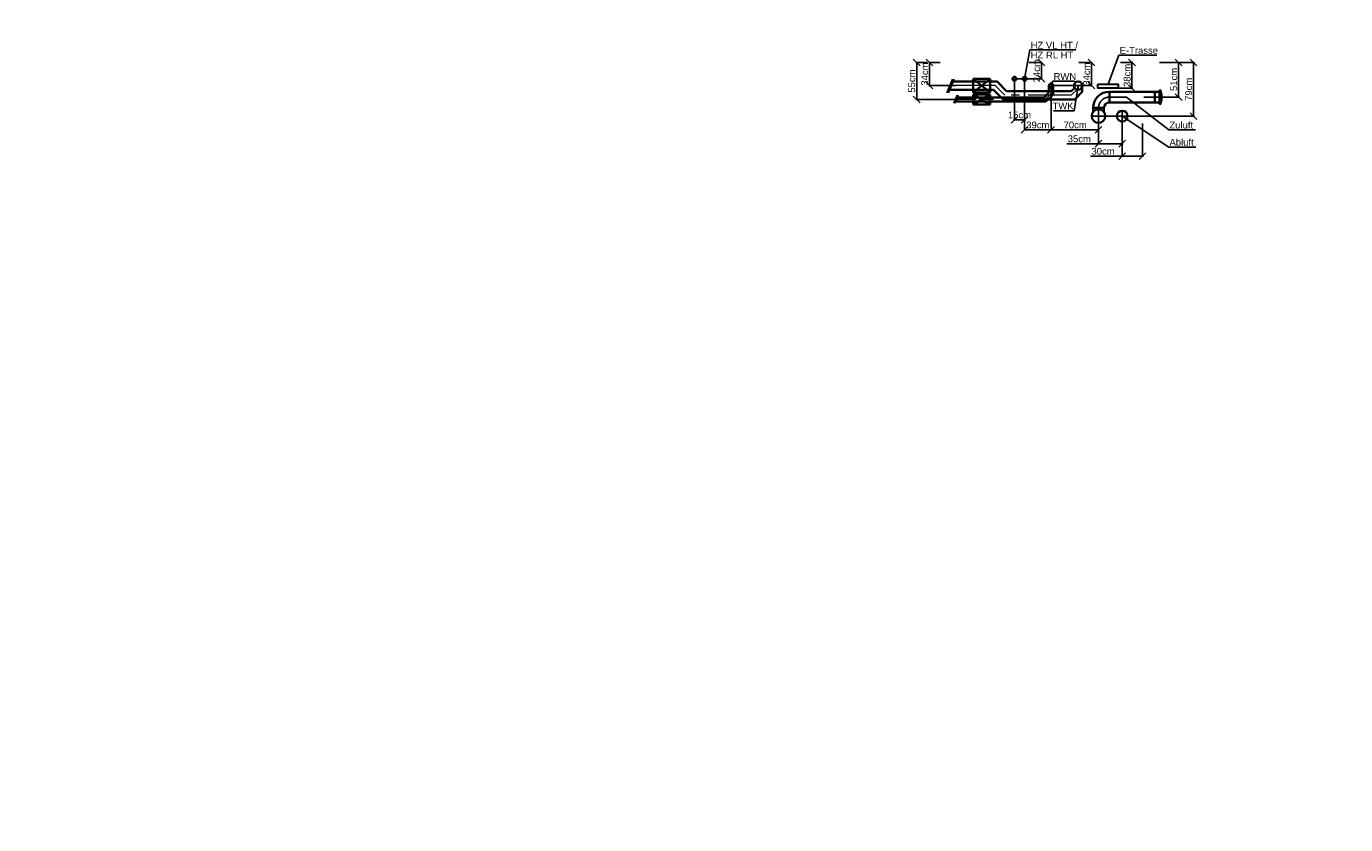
# Model space of a CAD drawing. Header units: millimetres. Extents: x -101964 to 1, y -45491 to 0.
# Tile 3 of 11: x -82505 to -63046, y -21888 to -10123. Entities that reach past the tile are written whole.
import ezdxf
from ezdxf import colors
from ezdxf.entities.mleader import LeaderData, LeaderLine
from ezdxf.math import Vec2, Vec3

# ---------------------------------------------------------------- set-up
doc = ezdxf.new("R2010")
doc.units = ezdxf.units.MM
doc.header["$LTSCALE"] = 20
for name, pattern in [('ACHSEN', [50.8, 31.75, -6.35, 6.35, -6.35]), ('AUSGEZOGEN', [0]), ('STRICHLINIE', [19.05, 12.7, -6.35]), ('STRICHPUNKT', [25.4, 12.7, -6.35, 0, -6.35])]:
    doc.linetypes.add(name, pattern=pattern)
doc.layers.get('DEFPOINTS').update_dxf_attribs({"color": 2})
for name, color, linetype, lineweight in [('C-Komponenten-Text', 7, 'Continuous', 18), ('E-Trasse', 4, 'Continuous', 30), ('H-Heizung-Rücklauf-HT', 140, 'STRICHLINIE', 35), ('H-Heizung-Vorlauf-HT', 10, 'Continuous', 35), ('H-Komponenten-Text', 7, 'Continuous', 18), ('L-Abluft-Kanal', 40, 'Continuous', 35), ('L-Komponenten', 7, 'Continuous', 35), ('L-Komponenten-Text', 7, 'Continuous', 18), ('L-Zuluft-Kanal', 10, 'AUSGEZOGEN', 35), ('S-Regenwassernutzung', 142, 'STRICHLINIE', 35), ('S-Trinkwasser-kalt', 90, 'STRICHLINIE', 35), ('Z-Aussparungen-Schlitze', 210, 'Continuous', 35), ('Z-Aussparungen-Schlitze-Bemassung', 7, 'Continuous', 18)]:
    doc.layers.add(name, color=color, linetype=linetype, lineweight=lineweight)
doc.styles.add('ERSTELLTER_STIL_2', font='arial.ttf')
doc.styles.get("Standard").update_dxf_attribs({"font": 'arial.ttf'})
doc.dimstyles.new('1-10 cm', dxfattribs={"dimtxt": 125, "dimasz": 25, "dimexe": 12, "dimexo": 12, "dimgap": 20, "dimtad": 1, "dimdec": 0, "dimlfac": 0.1, "dimzin": 0, "dimtxsty": 'Standard', "dimblk": 'OBLIQUE', "dimcen": 0.09, "dimdle": 12, "dimadec": 0, "dimazin": 0, "dimtfac": 1, "dimtdec": 0, "dimtofl": 0, "dimtmove": 0, "dimatfit": 3, "dimldrblk": 'OBLIQUE', "dimfxl": 1, "dimtolj": 1, "dimtzin": 0, "dimarcsym": 0})

# ---------------------------------------------------------------- blocks, each defined once
blk = doc.blocks.new('V_1505')
at = {"color": 7, "linetype": 'STRICHPUNKT', "lineweight": 25}
blk.add_line((0, 0), (0, -105), dxfattribs=at)
for p, q in [((-80, -70), (80, -70)), ((-80, -85), (80, -85)), ((-80, -90), (80, -90))]:
    blk.add_line(p, q)
blk.add_lwpolyline([(80, 0), (-80, 0), (-80, -70), (-100, -70), (-100, -85), (-80, -85), (-80, -90, 0.1875), (80, -90), (80, -85), (100, -85), (100, -70), (80, -70)], format="xyb", close=True)
at = {"linetype": 'Continuous', "flags": 9}
blk.add_attdef('P1', (0, 0), '', height=2, dxfattribs=at)
blk = doc.blocks.new('_None')
blk = doc.blocks.new('_Oblique')
at = {"color": 0, "linetype": 'ByBlock', "lineweight": -2}
blk.add_line((-0.5, -0.5), (0.5, 0.5), dxfattribs=at)
blk = doc.blocks.new('*D66')
at = {"layer": 'DEFPOINTS', "color": 0, "transparency": 16777216}
for p in [(-65791, -10655), (-65872, -11165), (-65509, -11165)]:
    blk.add_point(p, dxfattribs=at)
at = {"layer": 'Z-Aussparungen-Schlitze-Bemassung', "color": 0, "lineweight": -2, "transparency": 16777216}
for p, q in [((-65791, -10655), (-65497, -10655)), ((-65509, -10643), (-65509, -11177)), ((-65872, -11165), (-65497, -11165))]:
    blk.add_line(p, q, dxfattribs=at)
at = {"layer": 'Z-Aussparungen-Schlitze-Bemassung', "color": 0, "lineweight": -2, "transparency": 16777216, "xscale": 100, "yscale": 100, "zscale": 100}
for p, rotation in [((-65509, -10655), 90), ((-65509, -11165), 270)]:
    blk.add_blockref('_Oblique', p, dxfattribs=dict(at, rotation=rotation))
at = {"layer": 'Z-Aussparungen-Schlitze-Bemassung', "color": 0, "transparency": 16777216, "insert": (-65580, -10904), "char_height": 100, "attachment_point": 5, "rotation": 90}
blk.add_mtext('\\A1;51cm', dxfattribs=at)
blk = doc.blocks.new('*D67')
at = {"layer": 'DEFPOINTS', "color": 0, "transparency": 16777216}
for p in [(-65571, -10655), (-66691, -11445), (-65289, -11445)]:
    blk.add_point(p, dxfattribs=at)
at = {"layer": 'Z-Aussparungen-Schlitze-Bemassung', "color": 0, "lineweight": -2, "transparency": 16777216}
for p, q in [((-65571, -10655), (-65277, -10655)), ((-65289, -10643), (-65289, -11457)), ((-66691, -11445), (-65277, -11445))]:
    blk.add_line(p, q, dxfattribs=at)
at = {"layer": 'Z-Aussparungen-Schlitze-Bemassung', "color": 0, "lineweight": -2, "transparency": 16777216, "xscale": 100, "yscale": 100, "zscale": 100}
for p, rotation in [((-65289, -10655), 90), ((-65289, -11445), 270)]:
    blk.add_blockref('_Oblique', p, dxfattribs=dict(at, rotation=rotation))
at = {"layer": 'Z-Aussparungen-Schlitze-Bemassung', "color": 0, "transparency": 16777216, "insert": (-65360, -11050), "char_height": 100, "attachment_point": 5, "rotation": 90}
blk.add_mtext('\\A1;79cm', dxfattribs=at)
blk = doc.blocks.new('*D68')
at = {"layer": 'DEFPOINTS', "color": 0, "transparency": 16777216}
for p in [(-66341, -11445), (-66041, -11555), (-66341, -12035)]:
    blk.add_point(p, dxfattribs=at)
at = {"layer": 'Z-Aussparungen-Schlitze-Bemassung', "color": 0, "lineweight": -2, "transparency": 16777216}
for p, q in [((-66341, -11445), (-66341, -12047)), ((-66041, -11555), (-66041, -12047)), ((-66341, -12035), (-66807, -12035)), ((-66029, -12035), (-66341, -12035))]:
    blk.add_line(p, q, dxfattribs=at)
at = {"layer": 'Z-Aussparungen-Schlitze-Bemassung', "color": 0, "lineweight": -2, "transparency": 16777216, "xscale": 100, "yscale": 100, "zscale": 100, "rotation": 180}
blk.add_blockref('_Oblique', (-66341, -12035), dxfattribs=at)
at = {"layer": 'Z-Aussparungen-Schlitze-Bemassung', "color": 0, "lineweight": -2, "transparency": 16777216, "xscale": 100, "yscale": 100, "zscale": 100}
blk.add_blockref('_Oblique', (-66041, -12035), dxfattribs=at)
at = {"layer": 'Z-Aussparungen-Schlitze-Bemassung', "color": 0, "transparency": 16777216, "insert": (-66624, -11964), "char_height": 100, "attachment_point": 5}
blk.add_mtext('\\A1;30cm', dxfattribs=at)
blk = doc.blocks.new('*D69')
at = {"layer": 'DEFPOINTS', "color": 0, "transparency": 16777216}
for p in [(-66691, -11445), (-66341, -11445), (-66691, -11851)]:
    blk.add_point(p, dxfattribs=at)
at = {"layer": 'Z-Aussparungen-Schlitze-Bemassung', "color": 0, "lineweight": -2, "transparency": 16777216}
for p, q in [((-66691, -11445), (-66691, -11863)), ((-66341, -11445), (-66341, -11863)), ((-66691, -11851), (-67157, -11851)), ((-66329, -11851), (-66691, -11851))]:
    blk.add_line(p, q, dxfattribs=at)
at = {"layer": 'Z-Aussparungen-Schlitze-Bemassung', "color": 0, "lineweight": -2, "transparency": 16777216, "xscale": 100, "yscale": 100, "zscale": 100, "rotation": 180}
blk.add_blockref('_Oblique', (-66691, -11851), dxfattribs=at)
at = {"layer": 'Z-Aussparungen-Schlitze-Bemassung', "color": 0, "lineweight": -2, "transparency": 16777216, "xscale": 100, "yscale": 100, "zscale": 100}
blk.add_blockref('_Oblique', (-66341, -11851), dxfattribs=at)
at = {"layer": 'Z-Aussparungen-Schlitze-Bemassung', "color": 0, "transparency": 16777216, "insert": (-66974, -11780), "char_height": 100, "attachment_point": 5}
blk.add_mtext('\\A1;35cm', dxfattribs=at)
blk = doc.blocks.new('*D70')
at = {"layer": 'DEFPOINTS', "color": 0, "transparency": 16777216}
for p in [(-66982, -10655), (-67391, -10995), (-66795, -10995)]:
    blk.add_point(p, dxfattribs=at)
at = {"layer": 'Z-Aussparungen-Schlitze-Bemassung', "color": 0, "lineweight": -2, "transparency": 16777216}
for p, q in [((-66982, -10655), (-66783, -10655)), ((-66795, -10643), (-66795, -11007)), ((-67391, -10995), (-66783, -10995))]:
    blk.add_line(p, q, dxfattribs=at)
at = {"layer": 'Z-Aussparungen-Schlitze-Bemassung', "color": 0, "lineweight": -2, "transparency": 16777216, "xscale": 100, "yscale": 100, "zscale": 100}
for p, rotation in [((-66795, -10655), 90), ((-66795, -10995), 270)]:
    blk.add_blockref('_Oblique', p, dxfattribs=dict(at, rotation=rotation))
at = {"layer": 'Z-Aussparungen-Schlitze-Bemassung', "color": 0, "transparency": 16777216, "insert": (-66866, -10825), "char_height": 100, "attachment_point": 5, "rotation": 90}
blk.add_mtext('\\A1;34cm', dxfattribs=at)
blk = doc.blocks.new('*D71')
at = {"layer": 'DEFPOINTS', "color": 0, "transparency": 16777216}
for p in [(-67391, -10995), (-66691, -11445), (-67391, -11647)]:
    blk.add_point(p, dxfattribs=at)
at = {"layer": 'Z-Aussparungen-Schlitze-Bemassung', "color": 0, "lineweight": -2, "transparency": 16777216}
for p, q in [((-67391, -10995), (-67391, -11659)), ((-66691, -11445), (-66691, -11659)), ((-66679, -11647), (-67403, -11647))]:
    blk.add_line(p, q, dxfattribs=at)
at = {"layer": 'Z-Aussparungen-Schlitze-Bemassung', "color": 0, "lineweight": -2, "transparency": 16777216, "xscale": 100, "yscale": 100, "zscale": 100, "rotation": 180}
blk.add_blockref('_Oblique', (-67391, -11647), dxfattribs=at)
at = {"layer": 'Z-Aussparungen-Schlitze-Bemassung', "color": 0, "lineweight": -2, "transparency": 16777216, "xscale": 100, "yscale": 100, "zscale": 100}
blk.add_blockref('_Oblique', (-66691, -11647), dxfattribs=at)
at = {"layer": 'Z-Aussparungen-Schlitze-Bemassung', "color": 0, "transparency": 16777216, "insert": (-67035, -11576), "char_height": 100, "attachment_point": 5}
blk.add_mtext('\\A1;70cm', dxfattribs=at)
blk = doc.blocks.new('*D72')
at = {"layer": 'DEFPOINTS', "color": 0, "transparency": 16777216}
for p in [(-67781, -10895), (-67391, -10995), (-67781, -11647)]:
    blk.add_point(p, dxfattribs=at)
at = {"layer": 'Z-Aussparungen-Schlitze-Bemassung', "color": 0, "lineweight": -2, "transparency": 16777216}
for p, q in [((-67781, -10895), (-67781, -11659)), ((-67391, -10995), (-67391, -11659)), ((-67379, -11647), (-67793, -11647))]:
    blk.add_line(p, q, dxfattribs=at)
at = {"layer": 'Z-Aussparungen-Schlitze-Bemassung', "color": 0, "lineweight": -2, "transparency": 16777216, "xscale": 100, "yscale": 100, "zscale": 100, "rotation": 180}
blk.add_blockref('_Oblique', (-67781, -11647), dxfattribs=at)
at = {"layer": 'Z-Aussparungen-Schlitze-Bemassung', "color": 0, "lineweight": -2, "transparency": 16777216, "xscale": 100, "yscale": 100, "zscale": 100}
blk.add_blockref('_Oblique', (-67391, -11647), dxfattribs=at)
at = {"layer": 'Z-Aussparungen-Schlitze-Bemassung', "color": 0, "transparency": 16777216, "insert": (-67586, -11576), "char_height": 100, "attachment_point": 5}
blk.add_mtext('\\A1;39cm', dxfattribs=at)
blk = doc.blocks.new('*D73')
at = {"layer": 'DEFPOINTS', "color": 0, "transparency": 16777216}
for p in [(-67931, -10895), (-67781, -10995), (-67931, -11499)]:
    blk.add_point(p, dxfattribs=at)
at = {"layer": 'Z-Aussparungen-Schlitze-Bemassung', "color": 0, "lineweight": -2, "transparency": 16777216}
for p, q in [((-67931, -10895), (-67931, -11511)), ((-67781, -10995), (-67781, -11511)), ((-67769, -11499), (-67943, -11499))]:
    blk.add_line(p, q, dxfattribs=at)
at = {"layer": 'Z-Aussparungen-Schlitze-Bemassung', "color": 0, "lineweight": -2, "transparency": 16777216, "xscale": 100, "yscale": 100, "zscale": 100, "rotation": 180}
blk.add_blockref('_Oblique', (-67931, -11499), dxfattribs=at)
at = {"layer": 'Z-Aussparungen-Schlitze-Bemassung', "color": 0, "lineweight": -2, "transparency": 16777216, "xscale": 100, "yscale": 100, "zscale": 100}
blk.add_blockref('_Oblique', (-67781, -11499), dxfattribs=at)
at = {"layer": 'Z-Aussparungen-Schlitze-Bemassung', "color": 0, "transparency": 16777216, "insert": (-67856, -11428), "char_height": 100, "attachment_point": 5}
blk.add_mtext('\\A1;15cm', dxfattribs=at)
blk = doc.blocks.new('*D75')
at = {"layer": 'DEFPOINTS', "color": 0, "transparency": 16777216}
for p in [(-69025, -10655), (-69183, -10995), (-68800, -10995)]:
    blk.add_point(p, dxfattribs=at)
at = {"layer": 'Z-Aussparungen-Schlitze-Bemassung', "color": 0, "lineweight": -2, "transparency": 16777216}
for p, q in [((-69025, -10655), (-69195, -10655)), ((-69183, -10643), (-69183, -11007)), ((-68800, -10995), (-69195, -10995))]:
    blk.add_line(p, q, dxfattribs=at)
at = {"layer": 'Z-Aussparungen-Schlitze-Bemassung', "color": 0, "lineweight": -2, "transparency": 16777216, "xscale": 100, "yscale": 100, "zscale": 100}
for p, rotation in [((-69183, -10655), 90), ((-69183, -10995), 270)]:
    blk.add_blockref('_Oblique', p, dxfattribs=dict(at, rotation=rotation))
at = {"layer": 'Z-Aussparungen-Schlitze-Bemassung', "color": 0, "transparency": 16777216, "insert": (-69254, -10825), "char_height": 100, "attachment_point": 5, "rotation": 90}
blk.add_mtext('\\A1;34cm', dxfattribs=at)
blk = doc.blocks.new('*D76')
at = {"layer": 'DEFPOINTS', "color": 0, "transparency": 16777216}
for p in [(-69215, -10655), (-69373, -11200), (-68773, -11200)]:
    blk.add_point(p, dxfattribs=at)
at = {"layer": 'Z-Aussparungen-Schlitze-Bemassung', "color": 0, "lineweight": -2, "transparency": 16777216}
for p, q in [((-69215, -10655), (-69385, -10655)), ((-69373, -10643), (-69373, -11212)), ((-68773, -11200), (-69385, -11200))]:
    blk.add_line(p, q, dxfattribs=at)
at = {"layer": 'Z-Aussparungen-Schlitze-Bemassung', "color": 0, "lineweight": -2, "transparency": 16777216, "xscale": 100, "yscale": 100, "zscale": 100}
for p, rotation in [((-69373, -10655), 90), ((-69373, -11200), 270)]:
    blk.add_blockref('_Oblique', p, dxfattribs=dict(at, rotation=rotation))
at = {"layer": 'Z-Aussparungen-Schlitze-Bemassung', "color": 0, "transparency": 16777216, "insert": (-69444, -10928), "char_height": 100, "attachment_point": 5, "rotation": 90}
blk.add_mtext('\\A1;55cm', dxfattribs=at)
blk = doc.blocks.new('*D90')
at = {"layer": 'DEFPOINTS', "color": 0, "transparency": 16777216}
for p in [(-66364, -10655), (-66401, -11035), (-66197, -11035)]:
    blk.add_point(p, dxfattribs=at)
at = {"layer": 'Z-Aussparungen-Schlitze-Bemassung', "color": 0, "lineweight": -2, "transparency": 16777216}
for p, q in [((-66364, -10655), (-66185, -10655)), ((-66197, -10643), (-66197, -11047)), ((-66401, -11035), (-66185, -11035))]:
    blk.add_line(p, q, dxfattribs=at)
at = {"layer": 'Z-Aussparungen-Schlitze-Bemassung', "color": 0, "lineweight": -2, "transparency": 16777216, "xscale": 100, "yscale": 100, "zscale": 100}
for p, rotation in [((-66197, -10655), 90), ((-66197, -11035), 270)]:
    blk.add_blockref('_Oblique', p, dxfattribs=dict(at, rotation=rotation))
at = {"layer": 'Z-Aussparungen-Schlitze-Bemassung', "color": 0, "transparency": 16777216, "insert": (-66268, -10845), "char_height": 100, "attachment_point": 5, "rotation": 90}
blk.add_mtext('\\A1;38cm', dxfattribs=at)
blk = doc.blocks.new('*D91')
at = {"layer": 'DEFPOINTS', "color": 0, "transparency": 16777216}
for p in [(-67719, -10655), (-67931, -10895), (-67532, -10895)]:
    blk.add_point(p, dxfattribs=at)
at = {"layer": 'Z-Aussparungen-Schlitze-Bemassung', "color": 0, "lineweight": -2, "transparency": 16777216}
for p, q in [((-67719, -10655), (-67520, -10655)), ((-67532, -10643), (-67532, -10907)), ((-67931, -10895), (-67520, -10895))]:
    blk.add_line(p, q, dxfattribs=at)
at = {"layer": 'Z-Aussparungen-Schlitze-Bemassung', "color": 0, "lineweight": -2, "transparency": 16777216, "xscale": 100, "yscale": 100, "zscale": 100}
for p, rotation in [((-67532, -10655), 90), ((-67532, -10895), 270)]:
    blk.add_blockref('_Oblique', p, dxfattribs=dict(at, rotation=rotation))
at = {"layer": 'Z-Aussparungen-Schlitze-Bemassung', "color": 0, "transparency": 16777216, "insert": (-67603, -10775), "char_height": 100, "attachment_point": 5, "rotation": 90}
blk.add_mtext('\\A1;24cm', dxfattribs=at)

msp = doc.modelspace()

# ---------------------------------------------------------------- linework, layer by layer
for p, q in [((-68846.78, -10898.84), (-68926.16, -11099.65)), ((-68821.78, -10898.84), (-68901.16, -11099.65)), ((-68777.15, -11133.84), (-68824.78, -11254.33)), ((-68762.15, -11133.84), (-68809.78, -11254.33))]:
    msp.add_line(p, q)
at = {"layer": 'E-Trasse'}
msp.add_lwpolyline([(-66700.73, -10975), (-66400.73, -10975), (-66400.73, -11035), (-66700.73, -11035), (-66700.73, -10975)], dxfattribs=at)
at = {"layer": 'H-Heizung-Rücklauf-HT'}
msp.add_circle((-67930.53, -10895), 29, dxfattribs=at)
at = {"layer": 'H-Heizung-Vorlauf-HT'}
msp.add_circle((-67780.53, -10895), 29, dxfattribs=at)
at = {"layer": 'L-Abluft-Kanal', "color": 7, "linetype": 'STRICHPUNKT', "lineweight": 25}
for p, q in [((-66260.73, -11445), (-66420.73, -11445)), ((-66340.73, -11525), (-66340.73, -11365))]:
    msp.add_line(p, q, dxfattribs=at)
at = {"layer": 'L-Abluft-Kanal'}
for start, end in [(0, 180), (180, 0)]:
    msp.add_arc((-66340.73, -11445), 80, start, end, dxfattribs=at)
at = {"layer": 'L-Zuluft-Kanal'}
for p, q in [((-66530.73, -11085), (-66530.73, -11245)), ((-66530.73, -11085), (-65790.73, -11085)), ((-66530.73, -11245), (-66530.73, -11085)), ((-65790.73, -11085), (-65790.73, -11245)), ((-65790.73, -11245), (-66530.73, -11245)), ((-66770.73, -11385), (-66770.73, -11325)), ((-66770.73, -11325), (-66610.73, -11325)), ((-66610.73, -11325), (-66770.73, -11325)), ((-66610.73, -11325), (-66610.73, -11385))]:
    msp.add_line(p, q, dxfattribs=at)
at = {"layer": 'L-Zuluft-Kanal', "color": 7, "linetype": 'STRICHPUNKT', "lineweight": 25}
for p, q in [((-66530.73, -11165), (-65790.73, -11165)), ((-66590.73, -11445), (-66790.73, -11445)), ((-66690.73, -11445), (-66690.73, -11325)), ((-66690.73, -11545), (-66690.73, -11345))]:
    msp.add_line(p, q, dxfattribs=at)
at = {"layer": 'L-Zuluft-Kanal'}
for centre, radius, start, end in [((-66530.73, -11325), 240, 90, 180), ((-66530.73, -11325), 80, 90, 180), ((-66690.73, -11445), 100, 0, 180), ((-66690.73, -11445), 100, 180, 0)]:
    msp.add_arc(centre, radius, start, end, dxfattribs=at)
at = {"layer": 'L-Zuluft-Kanal', "color": 7, "linetype": 'STRICHPUNKT', "lineweight": 25}
msp.add_arc((-66530.73, -11325), 160, 90, 180, dxfattribs=at)
at = {"layer": 'S-Regenwassernutzung', "linetype": 'ByBlock'}
for p, q in [((-67421.53, -10995), (-67421.53, -11098.55)), ((-67359.53, -10995), (-67359.53, -11124.24)), ((-68800.56, -11231), (-67466.29, -11231)), ((-68776.05, -11169), (-67491.97, -11169)), ((-67421.53, -11098.55), (-67491.97, -11169)), ((-67359.53, -11124.24), (-67466.29, -11231))]:
    msp.add_line(p, q, dxfattribs=at)
at = {"layer": 'S-Regenwassernutzung', "color": 7, "linetype": 'ACHSEN', "lineweight": 9}
for p, q in [((-67390.53, -11111.4), (-67390.53, -10995)), ((-67479.13, -11200), (-68788.3, -11200)), ((-67390.53, -11111.4), (-67479.13, -11200))]:
    msp.add_line(p, q, dxfattribs=at)
at = {"layer": 'S-Regenwassernutzung'}
msp.add_circle((-67390.53, -10995), 31, dxfattribs=at)
at = {"layer": 'S-Trinkwasser-kalt', "linetype": 'ByBlock'}
for p, q in [((-68238.19, -11056), (-68883.9, -11056)), ((-68187.66, -10934), (-68835.67, -10934)), ((-68238.19, -11056), (-68096.19, -11198)), ((-68187.66, -10934), (-68045.66, -11076)), ((-67092.23, -11076), (-68045.66, -11076)), ((-67092.23, -11076), (-67051.73, -11035.5)), ((-67051.73, -10995), (-67051.73, -11035.5)), ((-67041.69, -11198), (-66929.73, -11086.03)), ((-66929.73, -10995), (-66929.73, -11086.03)), ((-67041.69, -11198), (-68096.19, -11198))]:
    msp.add_line(p, q, dxfattribs=at)
at = {"layer": 'S-Trinkwasser-kalt', "color": 7, "linetype": 'ACHSEN', "lineweight": 9}
for p, q in [((-68212.93, -10995), (-68859.79, -10995)), ((-68212.93, -10995), (-68070.93, -11137)), ((-67092.23, -11137), (-66990.73, -11035.5)), ((-66990.73, -10995), (-66990.73, -11035.5)), ((-67092.23, -11137), (-68070.93, -11137))]:
    msp.add_line(p, q, dxfattribs=at)
at = {"layer": 'S-Trinkwasser-kalt', "linetype": 'ByBlock'}
msp.add_circle((-66990.73, -10995), 61, dxfattribs=at)
at = {"layer": 'Z-Aussparungen-Schlitze'}
for p, q in [((-68540.73, -10895), (-68290.73, -10895)), ((-68540.73, -10895), (-68290.73, -11095)), ((-68540.73, -10895), (-68540.73, -11095)), ((-68290.73, -10895), (-68540.73, -11095)), ((-68290.73, -10895), (-68290.73, -11095)), ((-68540.73, -11095), (-68290.73, -11095)), ((-68540.73, -11125), (-68290.73, -11125)), ((-68540.73, -11275), (-68540.73, -11125)), ((-68290.73, -11125), (-68540.73, -11275)), ((-68540.73, -11125), (-68290.73, -11275)), ((-68540.73, -11275), (-68290.73, -11275)), ((-68290.73, -11125), (-68290.73, -11275))]:
    msp.add_line(p, q, dxfattribs=at)

# ---------------------------------------------------------------- block references
at = {"layer": 'L-Komponenten', "rotation": 89.99999999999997}
msp.add_blockref('V_1505', (-65860.73, -11165), dxfattribs=at)

# ---------------------------------------------------------------- dimensions: what is measured, and where the dimension line sits
at = {"layer": 'Z-Aussparungen-Schlitze-Bemassung'}
for base, p1, p2, angle, picture, middle in [((-69373.35983328, -11200), (-69214.84600812, -10655), (-68772.99871421, -11200), 270, '*D76', (-69373.35983328, -10927.5)), ((-69183.36, -10995), (-69024.85, -10655), (-68799.75, -10995), 270, '*D75', (-69183.36, -10825)), ((-67531.82, -10895), (-67718.96, -10655), (-67930.53, -10895), 270, '*D91', (-67531.82, -10775)), ((-66794.89, -10995), (-66982.04, -10655), (-67390.53, -10995), 270, '*D70', (-66794.89, -10825)), ((-65288.73, -11445), (-65570.73, -10655), (-66690.73, -11445), 270, '*D67', (-65288.73, -11050)), ((-66196.58, -11035), (-66363.86, -10655), (-66400.73, -11035), 270, '*D90', (-66196.58, -10845)), ((-65508.73, -11165), (-65790.73, -10655), (-65872.43, -11165), 270, '*D66', (-65508.73, -10904)), ((-67930.53, -11498.73), (-67780.53, -10995), (-67930.53, -10895), 180, '*D73', (-67855.53, -11498.73)), ((-67780.53, -11646.88), (-67390.53, -10995), (-67780.53, -10895), 180, '*D72', (-67585.53, -11646.88)), ((-67390.53, -11646.88), (-66690.73, -11445), (-67390.53, -10995), 180, '*D71', (-67034.63, -11646.88)), ((-66690.73, -11851.34), (-66340.73, -11445), (-66690.73, -11445), 180, '*D69', (-66974.09, -11851.34)), ((-66340.73, -12034.59), (-66040.73, -11555.08), (-66340.73, -11445), 180, '*D68', (-66624.09, -12034.59))]:
    dim = msp.add_linear_dim(base=base, p1=p1, p2=p2, angle=angle, dimstyle='1-10 cm', override={"dimtxt": 100, "dimasz": 100, "dimexo": 0, "dimpost": 'cm'}, dxfattribs=at)
    dim.commit()
    dim.dimension.update_dxf_attribs({"geometry": picture, "text_midpoint": middle, "dimtype": 160})

# ---------------------------------------------------------------- leaders
at = {"layer": 'C-Komponenten-Text'}
ml = msp.add_multileader_mtext('Standard', dxfattribs=at)
ml.set_content('MSR-Schrank\\PBxHxT\\P1600x2000x400mm', color=256)
ml.set_leader_properties()
ml.set_arrow_properties(name='NONE')
ml.build(insert=Vec2(0, 0))
ml.multileader.update_dxf_attribs({"text_left_attachment_type": 6, "text_right_attachment_type": 6, "dogleg_length": 0, "arrow_head_size": 0})
ctx = ml.context
ctx.base_point, ctx.char_height, ctx.arrow_head_size, ctx.landing_gap_size, ctx.plane_origin = Vec3(-64241.13, -43191.24), 125, 0, 0, Vec3(-63598.58, -40481.97)
ctx.left_attachment, ctx.right_attachment = 6, 6
notes = []
notes.append((ctx, [(0, (0, 0, 0), (0, 0), (1, 0), 1, [])]))
ctx.mtext.insert, ctx.mtext.line_spacing_factor, ctx.mtext.flow_direction = Vec3(-64241.13, -43041.24), 0.84, 5
at = {"layer": 'E-Trasse', "lineweight": 9}
ml = msp.add_multileader_mtext('Standard', dxfattribs=at)
ml.set_content('E-Trasse', color=256)
ml.set_leader_properties()
ml.set_arrow_properties(name='NONE')
ml.build(insert=Vec2(0, 0))
ml.multileader.update_dxf_attribs({"text_left_attachment_type": 6, "text_right_attachment_type": 6, "dogleg_length": 0, "arrow_head_size": 0})
ctx = ml.context
ctx.base_point, ctx.char_height, ctx.arrow_head_size, ctx.landing_gap_size, ctx.plane_origin = Vec3(-66389.33, -10546.31), 100, 0, 10, Vec3(-65979.12, -10426.19)
ctx.left_attachment, ctx.right_attachment = 6, 6
notes.append((ctx, [(0, (1, 1, 0), (-66389.33, -10546.31), (1, 0), 0, [(0, [(-66550.73, -10975)], 0, [])])]))
ctx.mtext.insert, ctx.mtext.width, ctx.mtext.line_spacing_factor, ctx.mtext.line_spacing_style, ctx.mtext.flow_direction = Vec3(-66379.33, -10426.31), 2554.4454, 0.87, 2, 5
at = {"layer": 'H-Komponenten-Text'}
ml = msp.add_multileader_mtext('Standard', dxfattribs=at)
ml.set_content('{\\C10;HZ VL HT /}\\P{\\C140;HZ RL HT}', color=256)
ml.set_leader_properties()
ml.set_arrow_properties(name='NONE')
ml.build(insert=Vec2(0, 0))
ml.multileader.update_dxf_attribs({"text_left_attachment_type": 6, "text_right_attachment_type": 6, "dogleg_length": 0, "arrow_head_size": 0})
ctx = ml.context
ctx.base_point, ctx.char_height, ctx.arrow_head_size, ctx.landing_gap_size, ctx.plane_origin = Vec3(-67701.72, -10469.77), 100, 0, 10, Vec3(-68179.53, -10943.04)
ctx.left_attachment, ctx.right_attachment = 6, 6
notes.append((ctx, [(0, (1, 1, 0), (-67701.72, -10469.77), (1, 0), 0, [(1, [(-67930.53, -10895), (-67780.53, -10895)], 0, [])])]))
ctx.mtext.insert, ctx.mtext.width, ctx.mtext.line_spacing_factor, ctx.mtext.line_spacing_style, ctx.mtext.flow_direction = Vec3(-67691.72, -10349.77), 2554.4454, 0.87, 2, 5
at = {"layer": 'L-Abluft-Kanal', "lineweight": 9}
ml = msp.add_multileader_mtext('Standard', dxfattribs=at)
ml.set_content('Abluft', color=256)
ml.set_leader_properties()
ml.set_arrow_properties(name='NONE')
ml.build(insert=Vec2(0, 0))
ml.multileader.update_dxf_attribs({"text_left_attachment_type": 6, "text_right_attachment_type": 6, "dogleg_length": 0, "arrow_head_size": 0})
ctx = ml.context
ctx.base_point, ctx.char_height, ctx.arrow_head_size, ctx.landing_gap_size, ctx.plane_origin = Vec3(-65653.34, -11900.24), 100, 0, 10, Vec3(-65396.03, -11734.84)
ctx.left_attachment, ctx.right_attachment = 6, 6
notes.append((ctx, [(0, (1, 1, 0), (-65653.34, -11900.24), (1, 0), 0, [(0, [(-66340.73, -11445)], 0, [])])]))
ctx.mtext.insert, ctx.mtext.width, ctx.mtext.line_spacing_factor, ctx.mtext.line_spacing_style, ctx.mtext.flow_direction = Vec3(-65643.34, -11780.24), 2554.4454, 0.87, 2, 5
at = {"layer": 'L-Komponenten-Text'}
ml = msp.add_multileader_mtext('Standard', dxfattribs=at)
ml.set_content('Lüftungsgerät\\PLxBxH\\P4576x1627x1594mm\\P~7000m³/h; ~1500kg', color=256, style='ERSTELLTER_STIL_2')
ml.set_leader_properties()
ml.set_arrow_properties(name='NONE')
ml.build(insert=Vec2(0, 0))
ml.multileader.update_dxf_attribs({"text_left_attachment_type": 6, "text_right_attachment_type": 6, "dogleg_length": 0, "arrow_head_size": 0})
ctx = ml.context
ctx.base_point, ctx.char_height, ctx.arrow_head_size, ctx.landing_gap_size, ctx.plane_origin = Vec3(-167667.27, -42678.66), 150, 0, 100000, Vec3(128641.48, -3080120.47)
ctx.left_attachment, ctx.right_attachment = 6, 6
notes.append((ctx, [(0, (0, 0, 0), (0, 0), (1, 0), 1, [])]))
ctx.mtext.insert, ctx.mtext.line_spacing_factor, ctx.mtext.flow_direction = Vec3(-67667.27, -42419.86), 0.864, 5
ml = msp.add_multileader_mtext('Standard', dxfattribs=at)
ml.set_content('ABL-Kanal OK= -25cm UKRD\\PZUL-Kanal OK= -80cm UKRD', color=256)
ml.set_leader_properties()
ml.set_arrow_properties(name='NONE')
ml.build(insert=Vec2(0, 0))
ml.multileader.update_dxf_attribs({"text_left_attachment_type": 6, "text_right_attachment_type": 6, "dogleg_length": 0, "arrow_head_size": 0})
ctx = ml.context
ctx.base_point, ctx.char_height, ctx.arrow_head_size, ctx.landing_gap_size, ctx.plane_origin = Vec3(-68028.57, -41412.61), 125, 0, 100, Vec3(-67059.91, -44280.17)
ctx.left_attachment, ctx.right_attachment = 6, 6
notes.append((ctx, [(0, (0, 0, 0), (0, 0), (1, 0), 1, [])]))
ctx.mtext.insert, ctx.mtext.line_spacing_factor, ctx.mtext.flow_direction = Vec3(-67928.57, -41262.61), 0.864, 5
at = {"layer": 'L-Zuluft-Kanal', "lineweight": 9}
ml = msp.add_multileader_mtext('Standard', dxfattribs=at)
ml.set_content('Zuluft', color=256)
ml.set_leader_properties()
ml.set_arrow_properties(name='NONE')
ml.build(insert=Vec2(0, 0))
ml.multileader.update_dxf_attribs({"text_left_attachment_type": 6, "text_right_attachment_type": 6, "dogleg_length": 0, "arrow_head_size": 0})
ctx = ml.context
ctx.base_point, ctx.char_height, ctx.arrow_head_size, ctx.landing_gap_size, ctx.plane_origin = Vec3(-65654.81, -11647.23), 100, 0, 10, Vec3(-65396.03, -11532.47)
ctx.left_attachment, ctx.right_attachment = 6, 6
notes.append((ctx, [(0, (1, 1, 0), (-65654.81, -11647.23), (1, 0), 0, [(0, [(-66276.11, -11165)], 0, [])])]))
ctx.mtext.insert, ctx.mtext.width, ctx.mtext.line_spacing_factor, ctx.mtext.line_spacing_style, ctx.mtext.flow_direction = Vec3(-65644.81, -11527.23), 2554.4454, 0.87, 2, 5
at = {"layer": 'S-Regenwassernutzung'}
ml = msp.add_multileader_mtext('Standard', dxfattribs=at)
ml.set_content('RWN', color=256)
ml.set_leader_properties()
ml.set_arrow_properties(name='NONE')
ml.build(insert=Vec2(0, 0))
ml.multileader.update_dxf_attribs({"text_left_attachment_type": 6, "text_right_attachment_type": 6, "dogleg_length": 0, "arrow_head_size": 0})
ctx = ml.context
ctx.base_point, ctx.char_height, ctx.arrow_head_size, ctx.landing_gap_size, ctx.plane_origin = Vec3(-67363.88, -10930.86), 100, 0, 10, Vec3(-67006.88, -11055.6)
ctx.left_attachment, ctx.right_attachment = 6, 6
notes.append((ctx, [(0, (1, 1, 0), (-67363.88, -10930.86), (1, 0), 0, [(0, [(-67390.53, -10995)], 0, [])])]))
ctx.mtext.insert, ctx.mtext.width, ctx.mtext.line_spacing_factor, ctx.mtext.line_spacing_style, ctx.mtext.flow_direction = Vec3(-67353.88, -10810.86), 2554.4454, 0.87, 2, 5
at = {"layer": 'S-Trinkwasser-kalt', "linetype": 'ByBlock', "lineweight": 9}
ml = msp.add_multileader_mtext('Standard', dxfattribs=at)
ml.set_content('TWK', color=256)
ml.set_leader_properties()
ml.set_arrow_properties(name='NONE')
ml.build(insert=Vec2(0, 0))
ml.multileader.update_dxf_attribs({"text_left_attachment_type": 6, "text_right_attachment_type": 6, "dogleg_length": 0, "arrow_head_size": 0})
ctx = ml.context
ctx.base_point, ctx.char_height, ctx.arrow_head_size, ctx.landing_gap_size, ctx.plane_origin = Vec3(-67379.01, -11364.74), 100, 0, 10, Vec3(-67091.55, -11270.45)
ctx.left_attachment, ctx.right_attachment = 6, 6
notes.append((ctx, [(1, (1, 1, 0), (-67052.19, -11364.74), (-1, 0), 0, [(0, [(-66990.73, -10995)], 0, [])])]))
ctx.mtext.insert, ctx.mtext.width, ctx.mtext.line_spacing_factor, ctx.mtext.line_spacing_style, ctx.mtext.flow_direction = Vec3(-67369.01, -11244.74), 2554.4454, 0.87, 2, 5
for ctx, leaders in notes:
    for number, flags, end, landing, length, lines in leaders:
        leader = LeaderData()
        leader.index, (leader.has_last_leader_line, leader.has_dogleg_vector, leader.attachment_direction) = number, flags
        leader.last_leader_point, leader.dogleg_vector, leader.dogleg_length = Vec3(end), Vec3(landing), length
        for number, points, colour, breaks in lines:
            line = LeaderLine()
            line.index, line.vertices, line.color, line.breaks = number, Vec3.list(points), colors.encode_raw_color(colour), breaks
            leader.lines.append(line)
        ctx.leaders.append(leader)

doc.saveas('drawing.dxf')
